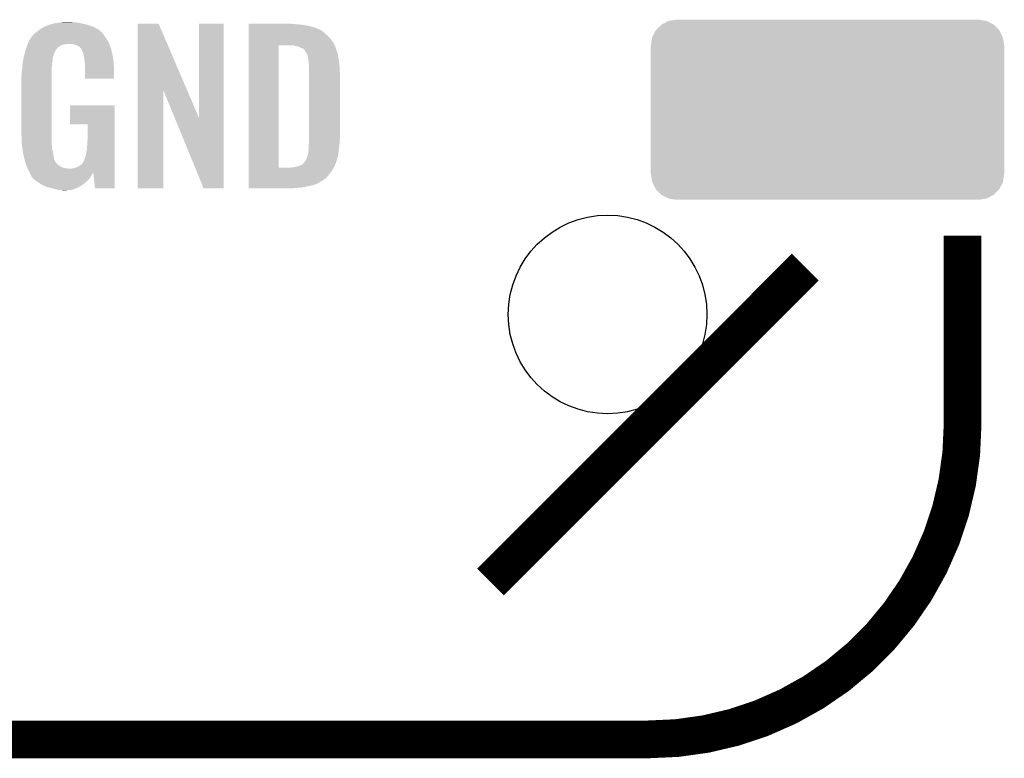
# Model space of a CAD drawing. Extents: x -4 to 126, y -8 to 66.
# Tile 28 of 256: x 23 to 31, y 7 to 13. Entities that reach past the tile are written whole.
import ezdxf

# ---------------------------------------------------------------- set-up
doc = ezdxf.new("R2010")
doc.units = 0
doc.layers.get('0').update_dxf_attribs({"linetype": 'CONTINUOUS'})
doc.layers.add('CLICKER_2_FOR_TMPM4L4A_V104_GTO', color=11, linetype='CONTINUOUS')
doc.layers.add('CLICKER_2_FOR_TMPM4L4A_V104_GTS', color=8, linetype='CONTINUOUS')

# ---------------------------------------------------------------- blocks, each defined once
blk = doc.blocks.new('CUSTOM_221')
for points in [[(-1.339342, 0.687306), (-1.284068, 0.715946), (1.33991, 0.687306), (1.283488, 0.715946)], [(-1.284068, 0.715946), (-1.28082, 0.716482), (1.283488, 0.715946), (1.282432, 0.716482)], [(-1.28082, 0.716482), (-1.22047, 0.72644), (1.282432, 0.716482), (1.22047, 0.72644)], [(-1.41455, 0.584362), (-1.386548, 0.64038), (1.41484, 0.584362), (1.386252, 0.64038)], [(-1.386548, 0.64038), (-1.385174, 0.641776), (1.386252, 0.64038), (1.385538, 0.641776)], [(-1.385174, 0.641776), (-1.341302, 0.68629), (1.385538, 0.641776), (1.34093, 0.68629)], [(-1.341302, 0.68629), (-1.339342, 0.687306), (1.34093, 0.68629), (1.33991, 0.687306)], [(-1.42494, 0.5207), (-1.415368, 0.582722), (1.42494, 0.5207), (1.415102, 0.582722)], [(-1.415368, 0.582722), (-1.41455, 0.584362), (1.415102, 0.582722), (1.41484, 0.584362)], [(-1.42621, -0.51943), (-1.42621, 0.51943), (1.42621, -0.51943), (1.42621, 0.51943)], [(-1.424936, 0.51943), (-1.42494, 0.5207), (1.424936, 0.51943), (1.42494, 0.5207)], [(-1.42494, -0.5207), (-1.424936, -0.51943), (1.42494, -0.5207), (1.424936, -0.51943)], [(-1.4151, -0.582722), (-1.42494, -0.5207), (1.415368, -0.582722), (1.42494, -0.5207)], [(-1.41484, -0.584362), (-1.4151, -0.582722), (1.414548, -0.584362), (1.415368, -0.582722)], [(-1.38625, -0.64038), (-1.41484, -0.584362), (1.386548, -0.64038), (1.414548, -0.584362)], [(-1.385538, -0.641776), (-1.38625, -0.64038), (1.385172, -0.641776), (1.386548, -0.64038)], [(-1.340928, -0.68629), (-1.385538, -0.641776), (1.341302, -0.68629), (1.385172, -0.641776)], [(-1.33991, -0.687306), (-1.340928, -0.68629), (1.33934, -0.687306), (1.341302, -0.68629)], [(-1.283486, -0.715946), (-1.33991, -0.687306), (1.284068, -0.715946), (1.33934, -0.687306)], [(-1.282432, -0.716482), (-1.283486, -0.715946), (1.280818, -0.716482), (1.284068, -0.715946)], [(-1.22047, -0.72644), (-1.282432, -0.716482), (1.22047, -0.72644), (1.280818, -0.716482)]]:
    blk.add_solid(points)
blk = doc.blocks.new('ROUND_46')
blk.add_circle((0, 0), 0.8014)

msp = doc.modelspace()

# ---------------------------------------------------------------- linework, layer by layer
at = {"layer": 'CLICKER_2_FOR_TMPM4L4A_V104_GTO', "const_width": 0.3048}
for points in [[(30.46476, 9.57834), (30.46476, 11.10234)], [(26.65476, 8.30834), (29.19476, 10.84834)], [(5.06476, 7.03834), (27.92476, 7.03834)]]:
    msp.add_lwpolyline(points, dxfattribs=at)
msp.add_lwpolyline([(27.92476, 7.03834, 0.4142136), (30.46476, 9.57834)], format="xyb", dxfattribs=at)
at = {"layer": 'CLICKER_2_FOR_TMPM4L4A_V104_GTO'}
for points in [[(23.0632, 12.79144), (23.088598, 12.8016), (23.438032, 12.79144), (23.41045, 12.8016)], [(23.088598, 12.8016), (23.097058, 12.804138), (23.41045, 12.8016), (23.40356, 12.804138)], [(23.097058, 12.804138), (23.114, 12.80922), (23.40356, 12.804138), (23.380696, 12.80922)], [(23.114, 12.80922), (23.13432, 12.8143), (23.380696, 12.80922), (23.35784, 12.8143)], [(23.13432, 12.8143), (23.14448, 12.81684), (23.35784, 12.8143), (23.344294, 12.81684)], [(23.14448, 12.81684), (23.1775, 12.82192), (23.344294, 12.81684), (23.3172, 12.82192)], [(23.1775, 12.82192), (23.19401, 12.82446), (23.3172, 12.82192), (23.29942, 12.82446)], [(23.19401, 12.82446), (23.210522, 12.827), (23.281642, 12.82446), (23.268942, 12.827)], [(23.807432, 12.275708), (23.80744, 12.811746), (24.207114, 12.275708), (23.977604, 12.811746)], [(23.80744, 12.811746), (23.807442, 12.81176), (23.977604, 12.811746), (23.807442, 12.81176)], [(24.30272, 12.052408), (24.30274, 12.811738), (24.500826, 12.052408), (24.50084, 12.811738)], [(24.30274, 12.811738), (24.302742, 12.81176), (24.50084, 12.811738), (24.302742, 12.81176)], [(24.70406, 12.80922), (24.704062, 12.81176), (25.07234, 12.80922), (25.0444, 12.81176)], [(24.70406, 12.80668), (24.70406, 12.80922), (25.1079, 12.80668), (25.07234, 12.80922)], [(24.70406, 12.8016), (24.70406, 12.80668), (25.151078, 12.8016), (25.1079, 12.80668)], [(24.70406, 12.79398), (24.70406, 12.8016), (25.19172, 12.79398), (25.151078, 12.8016)], [(24.70406, 12.783818), (24.70406, 12.79398), (25.232362, 12.783818), (25.19172, 12.79398)], [(22.95398, 12.710164), (22.953994, 12.712706), (23.543258, 12.710164), (23.541224, 12.712706)], [(22.953994, 12.712706), (22.959062, 12.715244), (23.541224, 12.712706), (23.539194, 12.715244)], [(22.959062, 12.715244), (22.965154, 12.72286), (23.539194, 12.715244), (23.5331, 12.72286)], [(22.965154, 12.72286), (22.969216, 12.727936), (23.5331, 12.72286), (23.530562, 12.727936)], [(22.969216, 12.727936), (22.969222, 12.727942), (23.530562, 12.727936), (23.530558, 12.727942)], [(22.969222, 12.727942), (22.99462, 12.74826), (23.530558, 12.727942), (23.512782, 12.74826)], [(22.99462, 12.74826), (23.014938, 12.7635), (23.512782, 12.74826), (23.495, 12.7635)], [(23.014938, 12.7635), (23.0251, 12.771122), (23.495, 12.7635), (23.480604, 12.771122)], [(23.0251, 12.771122), (23.053674, 12.78636), (23.480604, 12.771122), (23.451822, 12.78636)], [(23.053674, 12.78636), (23.0632, 12.79144), (23.451822, 12.78636), (23.438032, 12.79144)], [(24.70406, 12.76858), (24.70406, 12.783818), (25.26792, 12.76858), (25.232362, 12.783818)], [(24.70406, 12.76604), (24.70406, 12.76858), (25.27554, 12.76604), (25.26792, 12.76858)], [(24.70406, 12.760958), (24.70406, 12.76604), (25.285702, 12.760958), (25.27554, 12.76604)], [(24.70406, 12.7508), (24.70406, 12.760958), (25.300942, 12.7508), (25.285702, 12.760958)], [(24.70406, 12.715242), (24.70406, 12.7508), (25.34158, 12.715242), (25.300942, 12.7508)], [(24.70406, 12.692378), (24.70406, 12.715242), (25.36444, 12.692378), (25.34158, 12.715242)], [(22.91346, 12.62888), (22.916364, 12.6365), (23.17496, 12.62888), (23.187658, 12.6365)], [(22.916364, 12.6365), (22.920232, 12.646658), (23.187658, 12.6365), (23.218138, 12.646658)], [(22.920232, 12.646658), (22.920234, 12.64666), (23.218138, 12.646658), (23.230838, 12.64666)], [(22.920234, 12.64666), (22.921202, 12.6492), (23.230838, 12.64666), (23.240998, 12.6492)], [(22.921202, 12.6492), (22.924104, 12.656822), (23.579138, 12.6492), (23.57628, 12.656822)], [(22.924104, 12.656822), (22.92604, 12.6619), (23.57628, 12.656822), (23.573318, 12.6619)], [(22.92604, 12.6619), (22.938742, 12.687302), (23.573318, 12.6619), (23.5585, 12.687302)], [(22.938742, 12.687302), (22.953976, 12.71016), (23.5585, 12.687302), (23.54326, 12.71016)], [(22.953976, 12.71016), (22.95398, 12.710164), (23.54326, 12.71016), (23.543258, 12.710164)], [(23.28926, 12.64666), (23.274018, 12.6492), (23.580092, 12.64666), (23.579138, 12.6492)], [(23.3045, 12.641582), (23.28926, 12.64666), (23.581996, 12.641582), (23.580092, 12.64666)], [(23.317198, 12.639042), (23.3045, 12.641582), (23.582948, 12.639042), (23.581996, 12.641582)], [(23.332438, 12.628882), (23.317198, 12.639042), (23.586758, 12.628882), (23.582948, 12.639042)], [(24.704042, 11.651002), (24.704058, 12.63904), (24.94534, 11.651002), (24.945362, 12.63904)], [(24.704058, 12.664438), (24.70406, 12.692378), (25.38476, 12.664438), (25.36444, 12.692378)], [(24.704058, 12.63904), (24.704058, 12.664438), (25.397462, 12.63904), (25.38476, 12.664438)], [(25.069802, 12.6365), (25.046938, 12.63904), (25.398732, 12.6365), (25.397462, 12.63904)], [(25.08758, 12.63142), (25.069802, 12.6365), (25.401272, 12.63142), (25.398732, 12.6365)], [(22.89048, 12.55014), (22.896442, 12.572998), (23.1267, 12.55014), (23.13432, 12.572998)], [(22.896442, 12.572998), (22.90307, 12.598398), (23.13432, 12.572998), (23.14702, 12.598398)], [(22.90307, 12.598398), (22.905722, 12.608562), (23.14702, 12.598398), (23.153794, 12.608562)], [(22.905722, 12.608562), (22.907656, 12.61364), (23.153794, 12.608562), (23.15718, 12.61364)], [(22.907656, 12.61364), (22.90959, 12.61872), (23.15718, 12.61364), (23.16226, 12.61872)], [(22.90959, 12.61872), (22.91346, 12.62888), (23.16226, 12.61872), (23.17496, 12.62888)], [(23.337516, 12.626342), (23.332438, 12.628882), (23.58771, 12.626342), (23.586758, 12.628882)], [(23.346412, 12.616178), (23.337516, 12.626342), (23.59152, 12.616178), (23.58771, 12.626342)], [(23.355298, 12.606022), (23.346412, 12.616178), (23.59406, 12.606022), (23.59152, 12.616178)], [(23.36546, 12.58316), (23.355298, 12.606022), (23.599776, 12.58316), (23.59406, 12.606022)], [(23.370538, 12.573004), (23.36546, 12.58316), (23.602314, 12.573004), (23.599776, 12.58316)], [(23.37054, 12.565384), (23.370538, 12.573004), (23.60422, 12.565384), (23.602314, 12.573004)], [(23.370542, 12.56538), (23.37054, 12.565384), (23.60422, 12.56538), (23.60422, 12.565384)], [(23.373078, 12.560304), (23.370542, 12.56538), (23.605104, 12.560304), (23.60422, 12.56538)], [(23.37308, 12.557762), (23.373078, 12.560304), (23.605546, 12.557762), (23.605104, 12.560304)], [(23.37562, 12.54252), (23.37308, 12.557762), (23.608196, 12.54252), (23.605546, 12.557762)], [(25.102822, 12.628878), (25.08758, 12.63142), (25.402542, 12.628878), (25.401272, 12.63142)], [(25.115522, 12.623798), (25.102822, 12.628878), (25.403812, 12.623798), (25.402542, 12.628878)], [(25.12314, 12.61872), (25.115522, 12.623798), (25.405082, 12.61872), (25.403812, 12.623798)], [(25.123148, 12.618718), (25.12314, 12.61872), (25.405082, 12.618718), (25.405082, 12.61872)], [(25.130764, 12.61618), (25.123148, 12.618718), (25.406034, 12.61618), (25.405082, 12.618718)], [(25.133304, 12.616178), (25.130764, 12.61618), (25.406036, 12.616178), (25.406034, 12.61618)], [(25.146002, 12.608558), (25.133304, 12.616178), (25.408892, 12.608558), (25.406036, 12.616178)], [(25.15616, 12.5984), (25.146002, 12.608558), (25.4127, 12.5984), (25.408892, 12.608558)], [(25.156162, 12.598398), (25.15616, 12.5984), (25.412702, 12.598398), (25.4127, 12.5984)], [(25.1714, 12.573), (25.156162, 12.598398), (25.421938, 12.573), (25.412702, 12.598398)], [(25.17267, 12.57046), (25.1714, 12.573), (25.42286, 12.57046), (25.421938, 12.573)], [(25.17648, 12.562838), (25.17267, 12.57046), (25.424034, 12.562838), (25.42286, 12.57046)], [(25.17902, 12.55522), (25.17648, 12.562838), (25.425206, 12.55522), (25.424034, 12.562838)], [(25.18156, 12.550136), (25.17902, 12.55522), (25.425988, 12.550136), (25.425206, 12.55522)], [(22.875964, 12.451078), (22.878142, 12.47394), (23.114, 12.451078), (23.11654, 12.47394)], [(22.878142, 12.47394), (22.880076, 12.494258), (23.11654, 12.47394), (23.11654, 12.494258)], [(22.880076, 12.494258), (22.88032, 12.4968), (23.11654, 12.494258), (23.117266, 12.4968)], [(22.88032, 12.4968), (22.883222, 12.512036), (23.117266, 12.4968), (23.12162, 12.512036)], [(22.883222, 12.512036), (22.88564, 12.524738), (23.12162, 12.512036), (23.12162, 12.524738)], [(22.88564, 12.524738), (22.887576, 12.534898), (23.12162, 12.524738), (23.12416, 12.534898)], [(22.887576, 12.534898), (22.889026, 12.542516), (23.12416, 12.534898), (23.12416, 12.542516)], [(22.889026, 12.542516), (22.89048, 12.55014), (23.12416, 12.542516), (23.1267, 12.55014)], [(23.37816, 12.5222), (23.37562, 12.54252), (23.61173, 12.5222), (23.608196, 12.54252)], [(23.380338, 12.506958), (23.37816, 12.5222), (23.61438, 12.506958), (23.61173, 12.5222)], [(23.38324, 12.48664), (23.380338, 12.506958), (23.615134, 12.48664), (23.61438, 12.506958)], [(23.38324, 12.43838), (23.38324, 12.48664), (23.61692, 12.43838), (23.615134, 12.48664)], [(25.18156, 12.5476), (25.18156, 12.550136), (25.426378, 12.5476), (25.425988, 12.550136)], [(25.183012, 12.53744), (25.18156, 12.5476), (25.42794, 12.53744), (25.426378, 12.5476)], [(25.1841, 12.52982), (25.183012, 12.53744), (25.42937, 12.52982), (25.42794, 12.53744)], [(25.18664, 12.50696), (25.1841, 12.52982), (25.433656, 12.50696), (25.42937, 12.52982)], [(25.187836, 12.4968), (25.18664, 12.50696), (25.43556, 12.4968), (25.433656, 12.50696)], [(25.19172, 12.463778), (25.187836, 12.4968), (25.437396, 12.463778), (25.43556, 12.4968)], [(22.87016, 12.387582), (22.8727, 12.402822), (23.114, 12.387582), (23.114, 12.402822)], [(22.8727, 12.42314), (22.87524, 12.44346), (23.114, 12.42314), (23.114, 12.44346)], [(22.8727, 12.402822), (22.8727, 12.42314), (23.114, 12.402822), (23.114, 12.42314)], [(22.87524, 12.44346), (22.875964, 12.451078), (23.114, 12.44346), (23.114, 12.451078)], [(23.38324, 12.369822), (23.38324, 12.43838), (23.616898, 12.369822), (23.61692, 12.43838)], [(25.19172, 12.45108), (25.19172, 12.463778), (25.4381, 12.45108), (25.437396, 12.463778)], [(25.19172, 12.39774), (25.19172, 12.45108), (25.44064, 12.39774), (25.4381, 12.45108)], [(25.19172, 11.88974), (25.19172, 12.39774), (25.44064, 11.88974), (25.44064, 12.39774)], [(22.87016, 11.92022), (22.87016, 12.387582), (23.114, 11.92022), (23.114, 12.387582)], [(23.616898, 12.3698), (23.38324, 12.369822), (23.616898, 12.3698), (23.616898, 12.369822)], [(23.80742, 11.483362), (23.807432, 12.275708), (24.015678, 11.483362), (24.0157, 12.275708)], [(24.107324, 12.052408), (24.0157, 12.275708), (24.30272, 12.052408), (24.207114, 12.275708)], [(23.26132, 12.001522), (23.26134, 12.153878), (23.621994, 12.001522), (23.622, 12.153878)], [(23.26134, 12.153878), (23.261342, 12.1539), (23.622, 12.153878), (23.261342, 12.1539)], [(23.403538, 12.0015), (23.26132, 12.001522), (23.621994, 12.0015), (23.621994, 12.001522)], [(23.40356, 11.879578), (23.403538, 12.0015), (23.62199, 11.879578), (23.621994, 12.0015)], [(24.340816, 11.483354), (24.107324, 12.052408), (24.500818, 11.483354), (24.500826, 12.052408)], [(22.872456, 11.8491), (22.87016, 11.92022), (23.114, 11.8491), (23.114, 11.92022)], [(22.8727, 11.841482), (22.872456, 11.8491), (23.114954, 11.841482), (23.114, 11.8491)], [(22.874584, 11.828778), (22.8727, 11.841482), (23.11654, 11.828778), (23.114954, 11.841482)], [(23.40102, 11.8364), (23.40356, 11.879578), (23.621988, 11.8364), (23.62199, 11.879578)], [(25.18918, 11.838942), (25.190872, 11.85926), (25.436536, 11.838942), (25.4381, 11.85926)], [(25.18918, 11.82624), (25.18918, 11.838942), (25.43556, 11.82624), (25.436536, 11.838942)], [(25.190872, 11.85926), (25.19172, 11.86942), (25.4381, 11.85926), (25.438946, 11.86942)], [(25.19172, 11.86942), (25.19172, 11.88974), (25.438946, 11.86942), (25.44064, 11.88974)], [(22.878346, 11.803376), (22.874584, 11.828778), (23.11654, 11.803376), (23.11654, 11.828778)], [(22.882108, 11.77798), (22.878346, 11.803376), (23.12416, 11.77798), (23.11654, 11.803376)], [(22.88286, 11.7729), (22.882108, 11.77798), (23.125084, 11.7729), (23.12416, 11.77798)], [(22.88783, 11.75004), (22.88286, 11.7729), (23.12924, 11.75004), (23.125084, 11.7729)], [(23.38832, 11.744962), (23.3934, 11.77036), (23.621986, 11.744962), (23.621986, 11.77036)], [(23.3934, 11.77036), (23.39848, 11.800838), (23.621986, 11.77036), (23.621988, 11.800838)], [(23.39848, 11.800838), (23.40102, 11.8364), (23.621988, 11.800838), (23.621988, 11.8364)], [(25.18156, 11.760196), (25.184098, 11.767818), (25.426986, 11.760196), (25.427938, 11.767818)], [(25.18156, 11.757656), (25.18156, 11.760196), (25.426668, 11.757656), (25.426986, 11.760196)], [(25.184098, 11.767818), (25.1841, 11.777978), (25.427938, 11.767818), (25.429208, 11.777978)], [(25.1841, 11.777978), (25.185792, 11.78814), (25.429208, 11.777978), (25.43048, 11.78814)], [(25.185792, 11.78814), (25.18664, 11.79322), (25.43048, 11.78814), (25.431156, 11.79322)], [(25.18664, 11.79322), (25.18918, 11.81354), (25.431156, 11.79322), (25.433866, 11.81354)], [(25.18918, 11.81354), (25.18918, 11.82624), (25.433866, 11.81354), (25.43556, 11.82624)], [(22.894458, 11.719558), (22.88783, 11.75004), (23.134322, 11.719558), (23.12924, 11.75004)], [(22.89556, 11.71448), (22.894458, 11.719558), (23.13658, 11.71448), (23.134322, 11.719558)], [(22.900894, 11.6967), (22.89556, 11.71448), (23.144482, 11.6967), (23.13658, 11.71448)], [(22.901658, 11.694156), (22.900894, 11.6967), (23.147022, 11.694156), (23.144482, 11.6967)], [(22.90318, 11.68908), (22.901658, 11.694156), (23.149562, 11.68908), (23.147022, 11.694156)], [(22.906568, 11.67892), (22.90318, 11.68908), (23.159722, 11.67892), (23.149562, 11.68908)], [(23.34006, 11.66622), (23.357842, 11.681462), (23.621984, 11.66622), (23.621984, 11.681462)], [(23.357842, 11.681462), (23.370542, 11.699242), (23.621984, 11.681462), (23.621984, 11.699242)], [(23.370542, 11.699242), (23.37308, 11.701784), (23.621984, 11.699242), (23.621984, 11.701784)], [(23.37308, 11.701784), (23.3807, 11.72464), (23.621984, 11.701784), (23.621984, 11.72464)], [(23.3807, 11.72464), (23.38832, 11.744962), (23.621984, 11.72464), (23.621986, 11.744962)], [(25.138378, 11.678918), (25.143462, 11.684002), (25.403626, 11.678918), (25.405442, 11.684002)], [(25.143462, 11.684002), (25.15616, 11.69924), (25.405442, 11.684002), (25.410884, 11.69924)], [(25.15616, 11.69924), (25.159546, 11.70432), (25.410884, 11.69924), (25.4127, 11.70432)], [(25.159546, 11.70432), (25.171398, 11.722096), (25.4127, 11.70432), (25.417928, 11.722096)], [(25.171398, 11.722096), (25.178656, 11.747498), (25.417928, 11.722096), (25.4254, 11.747498)], [(25.178656, 11.747498), (25.18156, 11.757656), (25.4254, 11.747498), (25.426668, 11.757656)], [(22.909108, 11.6713), (22.906568, 11.67892), (23.16988, 11.6713), (23.159722, 11.67892)], [(22.9108, 11.66622), (22.909108, 11.6713), (23.177502, 11.66622), (23.16988, 11.6713)], [(22.912978, 11.66114), (22.9108, 11.66622), (23.185122, 11.66114), (23.177502, 11.66622)], [(22.917334, 11.650978), (22.912978, 11.66114), (23.205442, 11.650978), (23.185122, 11.66114)], [(22.91951, 11.6459), (22.917334, 11.650978), (23.228302, 11.6459), (23.205442, 11.650978)], [(22.920598, 11.64336), (22.91951, 11.6459), (23.256238, 11.64336), (23.228302, 11.6459)], [(22.92604, 11.63066), (22.920598, 11.64336), (23.621982, 11.63066), (23.621982, 11.64336)], [(22.93366, 11.61542), (22.92604, 11.63066), (23.621982, 11.61542), (23.621982, 11.63066)], [(22.935144, 11.61171), (22.93366, 11.61542), (23.621982, 11.61171), (23.621982, 11.61542)], [(22.935146, 11.611708), (22.935144, 11.61171), (23.44928, 11.611708), (23.4493, 11.61171)], [(22.935696, 11.610334), (22.935146, 11.611708), (23.449274, 11.610334), (23.44928, 11.611708)], [(22.93671, 11.607798), (22.935696, 11.610334), (23.446738, 11.607798), (23.449274, 11.610334)], [(22.93874, 11.60272), (22.93671, 11.607798), (23.443836, 11.60272), (23.446738, 11.607798)], [(22.947208, 11.59002), (22.93874, 11.60272), (23.43658, 11.59002), (23.443836, 11.60272)], [(23.271482, 11.64336), (23.286722, 11.6459), (23.621982, 11.64336), (23.621982, 11.6459)], [(23.286722, 11.6459), (23.322282, 11.65606), (23.621982, 11.6459), (23.621982, 11.65606)], [(23.322282, 11.65606), (23.34006, 11.66622), (23.621982, 11.65606), (23.621984, 11.66622)], [(23.464518, 11.48336), (23.4493, 11.61171), (23.621978, 11.48336), (23.621982, 11.61171)], [(24.70404, 11.5951), (24.704042, 11.61796), (25.35174, 11.5951), (25.36952, 11.61796)], [(24.704042, 11.65098), (24.704042, 11.651002), (25.034238, 11.65098), (24.94534, 11.651002)], [(24.704042, 11.63828), (24.704042, 11.65098), (25.38222, 11.63828), (25.390686, 11.65098)], [(24.704042, 11.61796), (24.704042, 11.63828), (25.36952, 11.61796), (25.38222, 11.63828)], [(25.034238, 11.65098), (25.049466, 11.653518), (25.390686, 11.65098), (25.392378, 11.653518)], [(25.049466, 11.653518), (25.049478, 11.65352), (25.392378, 11.653518), (25.392378, 11.65352)], [(25.064718, 11.65352), (25.10282, 11.66368), (25.392378, 11.65352), (25.397458, 11.66368)], [(25.10282, 11.66368), (25.120598, 11.668758), (25.397458, 11.66368), (25.399998, 11.668758)], [(25.120598, 11.668758), (25.1206, 11.66876), (25.399998, 11.668758), (25.4, 11.66876)], [(25.1206, 11.66876), (25.138378, 11.678918), (25.4, 11.66876), (25.403626, 11.678918)], [(22.948898, 11.587482), (22.947208, 11.59002), (23.435056, 11.587482), (23.43658, 11.59002)], [(22.951438, 11.582404), (22.948898, 11.587482), (23.43201, 11.582404), (23.435056, 11.587482)], [(22.95144, 11.579864), (22.951438, 11.582404), (23.430486, 11.579864), (23.43201, 11.582404)], [(22.962872, 11.564618), (22.95144, 11.579864), (23.421338, 11.564618), (23.430486, 11.579864)], [(22.966678, 11.559542), (22.962872, 11.564618), (23.416262, 11.559542), (23.421338, 11.564618)], [(22.98954, 11.5443), (22.966678, 11.559542), (23.40102, 11.5443), (23.416262, 11.559542)], [(22.99693, 11.53922), (22.98954, 11.5443), (23.39594, 11.53922), (23.40102, 11.5443)], [(23.030178, 11.516362), (22.99693, 11.53922), (23.36851, 11.516362), (23.39594, 11.53922)], [(24.70404, 11.569698), (24.70404, 11.5951), (25.331418, 11.569698), (25.35174, 11.5951)], [(24.70404, 11.54938), (24.70404, 11.569698), (25.30348, 11.54938), (25.331418, 11.569698)], [(24.70404, 11.52906), (24.70404, 11.54938), (25.27046, 11.52906), (25.30348, 11.54938)], [(24.70404, 11.52144), (24.70404, 11.52906), (25.25522, 11.52144), (25.27046, 11.52906)], [(24.70404, 11.513822), (24.70404, 11.52144), (25.234902, 11.513822), (25.25522, 11.52144)], [(23.035584, 11.513818), (23.030178, 11.516362), (23.365458, 11.513818), (23.36851, 11.516362)], [(23.073358, 11.49604), (23.035584, 11.513818), (23.335828, 11.49604), (23.365458, 11.513818)], [(23.092664, 11.49096), (23.073358, 11.49604), (23.327362, 11.49096), (23.335828, 11.49604)], [(23.12162, 11.48334), (23.092664, 11.49096), (23.307766, 11.48334), (23.327362, 11.49096)], [(23.159718, 11.47318), (23.12162, 11.48334), (23.281638, 11.47318), (23.307766, 11.48334)], [(23.1775, 11.47064), (23.159718, 11.47318), (23.25116, 11.47064), (23.281638, 11.47318)], [(23.205438, 11.4681), (23.192738, 11.47064), (23.223222, 11.4681), (23.25116, 11.47064)], [(23.621978, 11.48334), (23.464518, 11.48336), (23.621978, 11.48334), (23.621978, 11.48336)], [(24.015678, 11.48334), (23.80742, 11.483362), (24.015678, 11.48334), (24.015678, 11.483362)], [(24.500818, 11.48334), (24.340816, 11.483354), (24.500818, 11.48334), (24.500818, 11.483354)], [(24.70404, 11.5062), (24.70404, 11.513822), (25.206962, 11.5062), (25.234902, 11.513822)], [(24.70404, 11.49858), (24.70404, 11.5062), (25.1714, 11.49858), (25.206962, 11.5062)], [(24.70404, 11.49096), (24.70404, 11.49858), (25.130762, 11.49096), (25.1714, 11.49858)], [(24.70404, 11.48588), (24.70404, 11.49096), (25.07996, 11.48588), (25.130762, 11.49096)], [(24.70404, 11.483362), (24.70404, 11.48588), (25.027082, 11.483362), (25.07996, 11.48588)], [(25.02662, 11.48334), (24.70404, 11.483362), (25.02662, 11.48334), (25.027082, 11.483362)]]:
    msp.add_solid(points, dxfattribs=at)

# ---------------------------------------------------------------- block references
at = {"layer": 'CLICKER_2_FOR_TMPM4L4A_V104_GTS'}
for name, p in [('CUSTOM_221', (29.3751, 12.11834)), ('ROUND_46', (27.59964, 10.46734))]:
    msp.add_blockref(name, p, dxfattribs=at)

doc.saveas('drawing.dxf')
